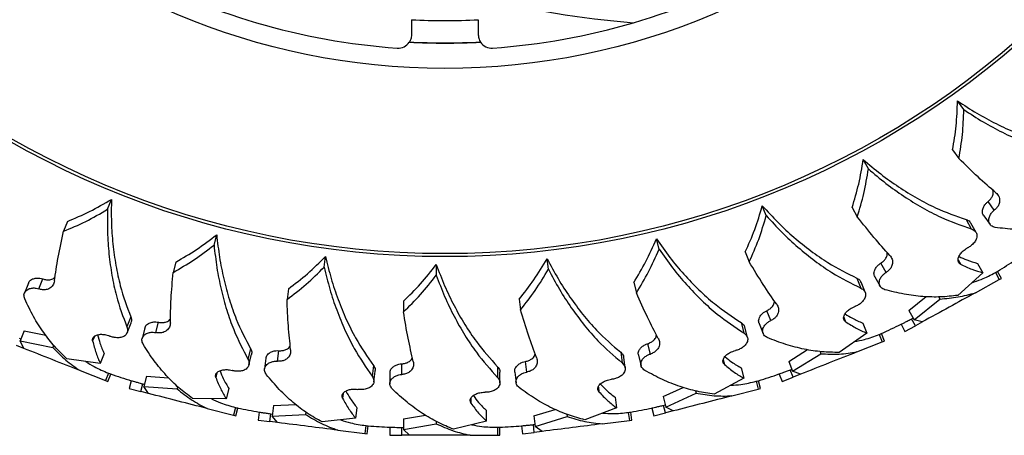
# Model space of a CAD drawing. Header units: inches. Extents: x 41.7 to 125.9, y 54.1 to 147.1.
# Tile 25 of 59: x 90.1 to 93.7, y 54.1 to 55.7. Entities that reach past the tile are written whole.
import ezdxf

# ---------------------------------------------------------------- set-up
doc = ezdxf.new("R2010")
doc.units = ezdxf.units.IN
doc.header["$LTSCALE"] = 20
doc.header["$MEASUREMENT"] = 0

msp = doc.modelspace()

# ---------------------------------------------------------------- linework, layer by layer
for p, q in [((93.5967, 55.3589), (93.5732, 55.3913)), ((93.5545, 55.2079), (93.5781, 55.1755)), ((93.2393, 55.1369), (93.22, 55.172)), ((90.3905, 54.9854), (90.4052, 55.0226)), ((93.7109, 54.982), (93.6874, 55.0144)), ((92.8569, 54.9615), (92.8422, 54.9987)), ((93.1786, 54.9924), (93.1978, 54.9573)), ((90.2404, 54.9401), (90.2257, 54.9029)), ((93.6054, 54.9472), (93.6247, 54.9121)), ((93.6425, 54.8986), (93.6232, 54.9338)), ((93.6716, 54.9604), (93.6952, 54.928)), ((90.7893, 54.8515), (90.7993, 54.8902)), ((92.4556, 54.8354), (92.4456, 54.8741)), ((92.7785, 54.8257), (92.7933, 54.7885)), ((90.6461, 54.7878), (90.6362, 54.749)), ((91.2018, 54.7687), (91.2068, 54.8084)), ((92.0416, 54.7605), (92.0365, 54.8002)), ((93.3054, 54.7487), (93.2861, 54.7838)), ((93.5754, 54.7953), (93.584, 54.7796)), ((93.6482, 54.7828), (93.6675, 54.7477)), ((91.6214, 54.7782), (91.6214, 54.7382)), ((93.6675, 54.7477), (93.5741, 54.6627)), ((93.7148, 54.7483), (93.7294, 54.7217)), ((93.7373, 54.7261), (93.7227, 54.7527)), ((90.0942, 54.7086), (90.0794, 54.6714)), ((90.1335, 54.687), (90.1482, 54.7242)), ((92.3608, 54.7105), (92.3707, 54.6717)), ((93.1964, 54.7274), (93.2111, 54.6901)), ((93.227, 54.6746), (93.2123, 54.7118)), ((93.2637, 54.7322), (93.283, 54.6971)), ((93.64, 54.6726), (93.7294, 54.7217)), ((93.7294, 54.7217), (93.7373, 54.7261)), ((91.0677, 54.6875), (91.0627, 54.6477)), ((91.4986, 54.6408), (91.4986, 54.6008)), ((91.9319, 54.6485), (91.9369, 54.6088)), ((93.3911, 54.6057), (93.4559, 54.6581)), ((93.4104, 54.5707), (93.5075, 54.6491)), ((93.5031, 54.6571), (93.5075, 54.6491)), ((92.8738, 54.568), (92.8591, 54.6053)), ((93.3911, 54.6057), (93.4104, 54.5707)), ((90.4777, 54.5823), (90.4629, 54.5451)), ((90.5717, 54.5232), (90.5817, 54.562)), ((92.763, 54.5606), (92.773, 54.5218)), ((93.1475, 54.5805), (93.1541, 54.5638)), ((93.4011, 54.5746), (93.4067, 54.5775)), ((93.4152, 54.549), (93.4011, 54.5746)), ((93.4409, 54.5631), (93.4104, 54.5707)), ((93.4416, 54.5634), (93.4152, 54.549)), ((90.078, 54.5298), (90.0632, 54.4926)), ((90.078, 54.5298), (90.1596, 54.5133)), ((90.4638, 54.5229), (90.4786, 54.5601)), ((90.53, 54.5398), (90.5201, 54.501)), ((92.7868, 54.5043), (92.7768, 54.5431)), ((92.8304, 54.5569), (92.8451, 54.5197)), ((93.2182, 54.5589), (93.233, 54.5217)), ((93.3616, 54.5542), (93.3762, 54.5275)), ((93.3762, 54.5275), (93.4152, 54.549)), ((90.0603, 54.5023), (90.0661, 54.4998)), ((90.0768, 54.4642), (90.0632, 54.4926)), ((90.0632, 54.4926), (90.1856, 54.4678)), ((90.3415, 54.5087), (90.3349, 54.492)), ((93.233, 54.5217), (93.1296, 54.449)), ((93.1963, 54.4506), (93.2911, 54.4881)), ((93.2799, 54.5163), (93.2911, 54.4881)), ((93.2995, 54.4914), (93.2883, 54.5197)), ((93.2911, 54.4881), (93.2995, 54.4914)), ((90.0775, 54.464), (90.0496, 54.4751)), ((90.1889, 54.4762), (90.1856, 54.4678)), ((90.9263, 54.4626), (90.9164, 54.4238)), ((91.0271, 54.4157), (91.0321, 54.4554)), ((92.423, 54.4429), (92.4131, 54.4817)), ((92.941, 54.4155), (93.0118, 54.4593)), ((93.0585, 54.4524), (93.0618, 54.4439)), ((90.3635, 54.4073), (90.2384, 54.4252)), ((90.3783, 54.4446), (90.3635, 54.4073)), ((90.9201, 54.4018), (90.93, 54.4406)), ((90.9836, 54.4269), (90.9786, 54.3872)), ((91.9601, 54.3752), (91.9551, 54.4149)), ((92.3121, 54.4494), (92.3171, 54.4096)), ((92.3287, 54.3906), (92.3236, 54.4303)), ((92.3785, 54.4373), (92.3885, 54.3985)), ((92.6961, 54.4209), (92.7006, 54.4035)), ((92.941, 54.4155), (92.9557, 54.3782)), ((92.9557, 54.3782), (93.0618, 54.4439)), ((90.2881, 54.3806), (90.3829, 54.3431)), ((91.3865, 54.4), (91.3815, 54.3602)), ((91.3879, 54.3389), (91.3929, 54.3787)), ((91.4923, 54.3661), (91.4923, 54.4062)), ((91.8509, 54.3955), (91.8509, 54.3555)), ((92.7636, 54.3907), (92.7735, 54.3519)), ((92.9469, 54.3834), (92.9528, 54.3855)), ((92.9577, 54.3561), (92.9469, 54.3834)), ((92.985, 54.3669), (92.9557, 54.3782)), ((90.3941, 54.3713), (90.3829, 54.3431)), ((90.3829, 54.3431), (90.3913, 54.3397)), ((90.3913, 54.3397), (90.4025, 54.368)), ((90.4795, 54.343), (90.472, 54.3135)), ((90.5364, 54.3603), (90.5264, 54.3216)), ((90.5364, 54.3603), (90.6194, 54.3542)), ((90.8005, 54.3724), (90.796, 54.355)), ((91.4478, 54.3718), (91.4478, 54.3317)), ((91.8599, 54.3352), (91.8599, 54.3752)), ((91.9152, 54.3753), (91.9202, 54.3355)), ((92.7735, 54.3519), (92.6618, 54.2928)), ((92.8194, 54.3407), (92.827, 54.3113)), ((92.8358, 54.3135), (92.8282, 54.343)), ((92.9052, 54.368), (92.9164, 54.3397)), ((92.9164, 54.3397), (92.9577, 54.3561)), ((92.9857, 54.3672), (92.9577, 54.3561)), ((90.472, 54.3135), (90.515, 54.3025)), ((90.515, 54.3025), (90.5223, 54.3309)), ((90.5442, 54.295), (90.515, 54.3025)), ((90.5223, 54.3309), (90.5284, 54.3291)), ((90.5435, 54.2952), (90.5264, 54.3216)), ((90.5264, 54.3216), (90.6509, 54.3123)), ((90.6532, 54.3211), (90.6509, 54.3123)), ((90.845, 54.3134), (90.835, 54.2746)), ((92.2283, 54.3192), (92.2305, 54.3014)), ((92.4705, 54.2831), (92.5463, 54.3177)), ((92.5917, 54.305), (92.594, 54.2962)), ((92.7282, 54.2859), (92.827, 54.3113)), ((92.827, 54.3113), (92.8358, 54.3135)), ((90.835, 54.2746), (90.7087, 54.2766)), ((91.2729, 54.2948), (91.2707, 54.277)), ((91.7514, 54.2769), (91.7514, 54.259)), ((92.2914, 54.2807), (92.2964, 54.241)), ((92.4705, 54.2831), (92.4805, 54.2443)), ((92.4805, 54.2443), (92.594, 54.2962)), ((90.7635, 54.2387), (90.8623, 54.2133)), ((90.8699, 54.2427), (90.8623, 54.2133)), ((90.8711, 54.2111), (90.8787, 54.2405)), ((91.0124, 54.2497), (91.0074, 54.21)), ((91.0124, 54.2497), (91.0956, 54.254)), ((91.3245, 54.2418), (91.3195, 54.2021)), ((91.8092, 54.1908), (91.8092, 54.2309)), ((91.9872, 54.2108), (92.0667, 54.2356)), ((92.2964, 54.241), (92.1782, 54.1964)), ((92.429, 54.2405), (92.4366, 54.2111)), ((92.4724, 54.2505), (92.4785, 54.2519)), ((92.4797, 54.2221), (92.4724, 54.2505)), ((92.5088, 54.2296), (92.4797, 54.2221)), ((92.5081, 54.2294), (92.4805, 54.2443)), ((90.8623, 54.2133), (90.8711, 54.2111)), ((90.9582, 54.2253), (90.9544, 54.1952)), ((90.9544, 54.1952), (90.9985, 54.1896)), ((90.9985, 54.1896), (91.0022, 54.2187)), ((91.0022, 54.2187), (91.0084, 54.2177)), ((91.0074, 54.21), (91.1321, 54.2164)), ((91.0276, 54.1859), (91.0074, 54.21)), ((91.1332, 54.2254), (91.1321, 54.2164)), ((91.3195, 54.2021), (91.1939, 54.1882)), ((91.4986, 54.1996), (91.5806, 54.2142)), ((91.4986, 54.1996), (91.4986, 54.1595)), ((91.9872, 54.2108), (91.9922, 54.171)), ((91.9922, 54.171), (92.1113, 54.2083)), ((92.1102, 54.2173), (92.1113, 54.2083)), ((92.2432, 54.1813), (92.3444, 54.194)), ((92.3406, 54.2242), (92.3444, 54.194)), ((92.3444, 54.194), (92.3533, 54.1952)), ((92.3533, 54.1952), (92.3495, 54.2253)), ((92.4366, 54.2111), (92.4797, 54.2221)), ((91.0283, 54.1858), (90.9985, 54.1896)), ((91.253, 54.1574), (91.3542, 54.1447)), ((91.358, 54.1748), (91.3542, 54.1447)), ((91.3632, 54.1435), (91.367, 54.1737)), ((91.4478, 54.1686), (91.4478, 54.1382)), ((91.4923, 54.1675), (91.4986, 54.1673)), ((91.4923, 54.1382), (91.4923, 54.1675)), ((91.4986, 54.1595), (91.6214, 54.1815)), ((91.5217, 54.1382), (91.4986, 54.1595)), ((91.6214, 54.1906), (91.6214, 54.1815)), ((91.8092, 54.1908), (91.6863, 54.1613)), ((91.8509, 54.1686), (91.8509, 54.1382)), ((91.8599, 54.1382), (91.8599, 54.1686)), ((91.9407, 54.1737), (91.9445, 54.1435)), ((91.985, 54.1782), (91.9912, 54.1788)), ((91.9886, 54.1491), (91.985, 54.1782)), ((92.0178, 54.1528), (91.9922, 54.171)), ((91.3542, 54.1447), (91.3632, 54.1435)), ((91.4478, 54.1382), (91.4923, 54.1382)), ((91.5224, 54.1382), (91.4923, 54.1382)), ((91.7488, 54.1382), (91.8509, 54.1382)), ((91.8509, 54.1382), (91.8599, 54.1382)), ((91.9445, 54.1435), (91.9886, 54.1491)), ((92.0185, 54.1529), (91.9886, 54.1491))]:
    msp.add_line(p, q)
for radius in [3.2804, 3.2691, 2.575]:
    msp.add_circle((91.6539, 58.0882), radius)
for centre, radius, start, end in [((91.6539, 58.0882), 2.505, 241.3604, 265.9123), ((91.6539, 58.0882), 2.505, 274.0877, 298.6396), ((92.6668, 59.4222), 3.75, 256.3026, 265.3052), ((91.6539, 58.0882), 2.3955, 267.0088, 272.9912), ((91.4789, 55.6394), 0.05, 265.9123, 326.4163), ((91.6539, 58.0882), 2.48, 266.9178, 273.0822), ((91.6539, 58.0882), 2.4792, 266.929, 273.071), ((91.8289, 55.6394), 0.05, 213.5837, 274.0877), ((91.6539, 58.0882), 3.925, 301.8068, 302.9935), ((91.6539, 58.0882), 3.925, 294.6063, 295.7934), ((91.6539, 58.0882), 3.925, 251.4063, 252.5934), ((91.6539, 58.0882), 3.925, 287.4068, 288.5935), ((91.6539, 58.0882), 3.925, 258.6068, 259.7935), ((91.6539, 58.0882), 3.925, 280.2063, 281.3934), ((91.6539, 58.0882), 3.925, 265.8063, 266.9934), ((91.6539, 58.0882), 3.925, 273.0068, 274.1935)]:
    msp.add_arc(centre, radius, start, end)
for points, knots in [([(91.5289, 55.696), (91.5289, 55.6864), (91.5289, 55.6673), (91.5289, 55.6489), (91.5289, 55.6406), (91.5289, 55.6394)], [0, 0, 0, 0, 0.464486, 0.928983, 1, 1, 1, 1]), ([(91.7789, 55.696), (91.7789, 55.6864), (91.7789, 55.6673), (91.7789, 55.6489), (91.7789, 55.6406), (91.7789, 55.6394)], [0, 0, 0, 0, 0.464486, 0.928983, 1, 1, 1, 1]), ([(91.5289, 55.6394), (91.5282, 55.6336), (91.5268, 55.6223), (91.5226, 55.6151), (91.5213, 55.6131), (91.521, 55.6126)], [0, 0, 0, 0, 0.445397, 0.869355, 1, 1, 1, 1]), ([(91.7789, 55.6394), (91.7795, 55.6336), (91.7809, 55.6223), (91.7851, 55.6151), (91.7864, 55.6131), (91.7867, 55.6126)], [0, 0, 0, 0, 0.445397, 0.869355, 1, 1, 1, 1]), ([(91.521, 55.6126), (91.5209, 55.6124), (91.5208, 55.6122), (91.5206, 55.6119), (91.5205, 55.6118)], [0, 0, 0, 0, 0.560409, 1, 1, 1, 1]), ([(91.7867, 55.6126), (91.7868, 55.6124), (91.7869, 55.6122), (91.7871, 55.6119), (91.7872, 55.6118)], [0, 0, 0, 0, 0.560409, 1, 1, 1, 1]), ([(93.5545, 55.2079), (93.5597, 55.2377), (93.57, 55.2976), (93.5721, 55.36), (93.5732, 55.3913)], [0, 0, 0, 0, 0.497984, 1, 1, 1, 1]), ([(93.5732, 55.3913), (93.5972, 55.3756), (93.6452, 55.3443), (93.7182, 55.3049), (93.7915, 55.2716), (93.8814, 55.2382), (93.9443, 55.2249), (93.9837, 55.2166)], [0, 0, 0, 0, 0.172519, 0.345052, 0.52292, 0.7008, 1, 1, 1, 1]), ([(93.5781, 55.1755), (93.5832, 55.2054), (93.5935, 55.2652), (93.5956, 55.3276), (93.5967, 55.3589)], [0, 0, 0, 0, 0.497989, 1, 1, 1, 1]), ([(93.5967, 55.3589), (93.6207, 55.3433), (93.6687, 55.3119), (93.7418, 55.2725), (93.8151, 55.2392), (93.905, 55.2058), (93.9679, 55.1925), (94.0073, 55.1842)], [0, 0, 0, 0, 0.172608, 0.345229, 0.52319, 0.701164, 1, 1, 1, 1]), ([(93.1786, 54.9924), (93.1874, 55.0214), (93.2051, 55.0795), (93.2151, 55.1411), (93.22, 55.172)], [0, 0, 0, 0, 0.497984, 1, 1, 1, 1]), ([(93.22, 55.172), (93.2419, 55.1535), (93.2856, 55.1164), (93.3531, 55.0681), (93.4216, 55.0259), (93.5066, 54.9815), (93.5673, 54.9604), (93.6054, 54.9472)], [0, 0, 0, 0, 0.172519, 0.345052, 0.52292, 0.7008, 1, 1, 1, 1]), ([(93.7171, 55.0472), (93.695, 55.0663), (93.6504, 55.1047), (93.6023, 55.1518), (93.5781, 55.1755)], [0, 0, 0, 0, 0.497022, 1, 1, 1, 1]), ([(93.1978, 54.9573), (93.2067, 54.9863), (93.2244, 55.0444), (93.2343, 55.106), (93.2393, 55.1369)], [0, 0, 0, 0, 0.497989, 1, 1, 1, 1]), ([(93.2393, 55.1369), (93.2612, 55.1184), (93.3049, 55.0813), (93.3725, 55.033), (93.441, 54.9908), (93.526, 54.9464), (93.5867, 54.9253), (93.6247, 54.9121)], [0, 0, 0, 0, 0.172608, 0.345229, 0.52319, 0.701164, 1, 1, 1, 1]), ([(93.6874, 55.0144), (93.6909, 55.0176), (93.698, 55.024), (93.7049, 55.0364), (93.7082, 55.048), (93.7064, 55.0547), (93.7057, 55.0572)], [0, 0, 0, 0, 0.241593, 0.48226, 0.803401, 1, 1, 1, 1]), ([(93.7171, 55.0472), (93.721, 55.0431), (93.7286, 55.0349), (93.7318, 55.0194), (93.7288, 55.0046), (93.7217, 54.9919), (93.7144, 54.9852), (93.7109, 54.982)], [0, 0, 0, 0, 0.2554143, 0.5055582, 0.6982363, 0.8547585, 1, 1, 1, 1]), ([(90.2404, 54.9401), (90.2683, 54.9517), (90.3244, 54.9751), (90.3782, 55.0067), (90.4052, 55.0226)], [0, 0, 0, 0, 0.497984, 1, 1, 1, 1]), ([(90.4052, 55.0226), (90.4048, 54.9939), (90.4041, 54.9366), (90.41, 54.8538), (90.4211, 54.7741), (90.4411, 54.6804), (90.4636, 54.6201), (90.4777, 54.5823)], [0, 0, 0, 0, 0.1725191, 0.3450517, 0.5229196, 0.7008, 1, 1, 1, 1]), ([(93.6723, 54.961), (93.6709, 54.9627), (93.6664, 54.9681), (93.666, 54.9806), (93.6706, 54.9949), (93.6782, 55.0063), (93.6847, 55.012), (93.6874, 55.0144)], [0, 0, 0, 0, 0.147547, 0.452074, 0.677521, 0.864129, 1, 1, 1, 1]), ([(90.2257, 54.9029), (90.2536, 54.9145), (90.3096, 54.9379), (90.3635, 54.9695), (90.3905, 54.9854)], [0, 0, 0, 0, 0.497989, 1, 1, 1, 1]), ([(90.3905, 54.9854), (90.3901, 54.9567), (90.3894, 54.8994), (90.3953, 54.8166), (90.4064, 54.7368), (90.4264, 54.6431), (90.4489, 54.5828), (90.4629, 54.5451)], [0, 0, 0, 0, 0.172608, 0.345229, 0.52319, 0.701164, 1, 1, 1, 1]), ([(92.7785, 54.8257), (92.7909, 54.8533), (92.8158, 54.9088), (92.8334, 54.9686), (92.8422, 54.9987)], [0, 0, 0, 0, 0.4979837, 1, 1, 1, 1]), ([(92.8422, 54.9987), (92.8615, 54.9776), (92.9002, 54.9353), (92.9612, 54.879), (93.0239, 54.8285), (93.1026, 54.7738), (93.1602, 54.7453), (93.1964, 54.7274)], [0, 0, 0, 0, 0.172519, 0.345052, 0.52292, 0.7008, 1, 1, 1, 1]), ([(93.7141, 54.9173), (93.7088, 54.9189), (93.6986, 54.922), (93.6908, 54.9339), (93.6894, 54.9481), (93.6942, 54.9625), (93.7017, 54.9739), (93.7082, 54.9796), (93.7109, 54.982)], [0, 0, 0, 0, 0.216418, 0.409836, 0.620623, 0.776753, 0.905961, 1, 1, 1, 1]), ([(92.7933, 54.7885), (92.8056, 54.8161), (92.8305, 54.8716), (92.8481, 54.9314), (92.8569, 54.9615)], [0, 0, 0, 0, 0.4979888, 1, 1, 1, 1]), ([(92.8569, 54.9615), (92.8763, 54.9404), (92.915, 54.8981), (92.976, 54.8417), (93.0387, 54.7912), (93.1174, 54.7366), (93.175, 54.708), (93.2111, 54.6901)], [0, 0, 0, 0, 0.172608, 0.345229, 0.52319, 0.701164, 1, 1, 1, 1]), ([(93.3197, 54.8126), (93.3001, 54.8343), (93.2608, 54.8779), (93.2189, 54.9308), (93.1978, 54.9573)], [0, 0, 0, 0, 0.497022, 1, 1, 1, 1]), ([(93.6054, 54.9472), (93.6109, 54.945), (93.6187, 54.9418), (93.6215, 54.9353), (93.6224, 54.9333)], [0, 0, 0, 0, 0.697157, 1, 1, 1, 1]), ([(93.9882, 54.9304), (93.9675, 54.9253), (93.9261, 54.9152), (93.859, 54.9086), (93.7886, 54.9082), (93.7389, 54.9143), (93.7141, 54.9173)], [0, 0, 0, 0, 0.247132, 0.494259, 0.747133, 1, 1, 1, 1]), ([(90.1918, 54.7167), (90.196, 54.7456), (90.2046, 54.8038), (90.2186, 54.8697), (90.2257, 54.9029)], [0, 0, 0, 0, 0.497022, 1, 1, 1, 1]), ([(93.6247, 54.9121), (93.6299, 54.9097), (93.6398, 54.9051), (93.6462, 54.8921), (93.6456, 54.8778), (93.6384, 54.8631), (93.6274, 54.8511), (93.6171, 54.8439), (93.6118, 54.8411), (93.6108, 54.8405)], [0, 0, 0, 0, 0.196786, 0.376459, 0.569644, 0.714718, 0.860644, 0.971625, 1, 1, 1, 1]), ([(90.6461, 54.7878), (90.6723, 54.8028), (90.725, 54.833), (90.7745, 54.8711), (90.7993, 54.8902)], [0, 0, 0, 0, 0.497984, 1, 1, 1, 1]), ([(90.7993, 54.8902), (90.8025, 54.8618), (90.809, 54.8048), (90.8252, 54.7235), (90.8462, 54.6458), (90.8778, 54.5552), (90.9076, 54.4983), (90.9263, 54.4626)], [0, 0, 0, 0, 0.172519, 0.345052, 0.52292, 0.7008, 1, 1, 1, 1]), ([(92.3608, 54.7105), (92.3765, 54.7363), (92.4081, 54.7882), (92.4331, 54.8454), (92.4456, 54.8741)], [0, 0, 0, 0, 0.497984, 1, 1, 1, 1]), ([(92.4456, 54.8741), (92.4622, 54.8507), (92.4952, 54.8039), (92.5487, 54.7404), (92.6045, 54.6825), (92.6758, 54.6184), (92.7294, 54.5828), (92.763, 54.5606)], [0, 0, 0, 0, 0.172519, 0.345052, 0.52292, 0.7008, 1, 1, 1, 1]), ([(90.6362, 54.749), (90.6624, 54.764), (90.7151, 54.7943), (90.7645, 54.8324), (90.7893, 54.8515)], [0, 0, 0, 0, 0.497989, 1, 1, 1, 1]), ([(90.7893, 54.8515), (90.7926, 54.823), (90.799, 54.766), (90.8153, 54.6846), (90.8363, 54.6069), (90.8679, 54.5164), (90.8977, 54.4595), (90.9164, 54.4238)], [0, 0, 0, 0, 0.172608, 0.345229, 0.52319, 0.701164, 1, 1, 1, 1]), ([(92.3707, 54.6717), (92.3865, 54.6976), (92.4181, 54.7494), (92.443, 54.8067), (92.4556, 54.8354)], [0, 0, 0, 0, 0.497989, 1, 1, 1, 1]), ([(92.4556, 54.8354), (92.4721, 54.812), (92.5052, 54.7652), (92.5587, 54.7016), (92.6146, 54.6436), (92.6858, 54.5795), (92.7394, 54.544), (92.773, 54.5218)], [0, 0, 0, 0, 0.172608, 0.345229, 0.52319, 0.701164, 1, 1, 1, 1]), ([(93.2861, 54.7838), (93.29, 54.7865), (93.2978, 54.792), (93.3062, 54.8034), (93.3109, 54.8145), (93.31, 54.8214), (93.3096, 54.824)], [0, 0, 0, 0, 0.241593, 0.48226, 0.803401, 1, 1, 1, 1]), ([(93.584, 54.7796), (93.5811, 54.7818), (93.5753, 54.7862), (93.574, 54.798), (93.5785, 54.8111), (93.5881, 54.8242), (93.5994, 54.8342), (93.6076, 54.8388), (93.6108, 54.8405)], [0, 0, 0, 0, 0.194076, 0.387869, 0.587776, 0.74493, 0.902844, 1, 1, 1, 1]), ([(91.0677, 54.6875), (91.0919, 54.7057), (91.1403, 54.7423), (91.1846, 54.7863), (91.2068, 54.8084)], [0, 0, 0, 0, 0.497984, 1, 1, 1, 1]), ([(91.2068, 54.8084), (91.2136, 54.7805), (91.2271, 54.7248), (91.2534, 54.6461), (91.284, 54.5717), (91.3267, 54.4858), (91.3634, 54.4331), (91.3865, 54.4)], [0, 0, 0, 0, 0.1725191, 0.3450517, 0.5229196, 0.7008, 1, 1, 1, 1]), ([(91.9319, 54.6485), (91.9507, 54.6722), (91.9886, 54.7197), (92.0205, 54.7733), (92.0365, 54.8002)], [0, 0, 0, 0, 0.497984, 1, 1, 1, 1]), ([(92.0365, 54.8002), (92.05, 54.7749), (92.077, 54.7244), (92.122, 54.6547), (92.1702, 54.5902), (92.2328, 54.5176), (92.2816, 54.4757), (92.3121, 54.4494)], [0, 0, 0, 0, 0.172519, 0.345052, 0.52292, 0.7008, 1, 1, 1, 1]), ([(92.896, 54.6296), (92.8793, 54.6536), (92.8457, 54.7019), (92.8108, 54.7595), (92.7933, 54.7885)], [0, 0, 0, 0, 0.497022, 1, 1, 1, 1]), ([(93.2645, 54.7326), (93.2632, 54.7346), (93.2594, 54.7405), (93.2606, 54.7529), (93.267, 54.7665), (93.2759, 54.7768), (93.2831, 54.7817), (93.2861, 54.7838)], [0, 0, 0, 0, 0.147547, 0.452074, 0.677521, 0.864129, 1, 1, 1, 1]), ([(93.3197, 54.8126), (93.323, 54.808), (93.3296, 54.7989), (93.3308, 54.7831), (93.3259, 54.7688), (93.3173, 54.7571), (93.3093, 54.7514), (93.3054, 54.7487)], [0, 0, 0, 0, 0.2554143, 0.5055582, 0.6982363, 0.8547585, 1, 1, 1, 1]), ([(93.5787, 54.8085), (93.5884, 54.804), (93.6126, 54.7927), (93.6349, 54.7865), (93.6482, 54.7828)], [0, 0, 0, 0, 0.4017081, 1, 1, 1, 1]), ([(90.6259, 54.56), (90.6265, 54.5892), (90.6277, 54.648), (90.6333, 54.7152), (90.6362, 54.749)], [0, 0, 0, 0, 0.4970216, 1, 1, 1, 1]), ([(91.0627, 54.6477), (91.0868, 54.666), (91.1353, 54.7026), (91.1796, 54.7466), (91.2018, 54.7687)], [0, 0, 0, 0, 0.497989, 1, 1, 1, 1]), ([(91.2018, 54.7687), (91.2086, 54.7408), (91.2221, 54.6851), (91.2484, 54.6063), (91.2791, 54.5319), (91.3217, 54.446), (91.3585, 54.3933), (91.3815, 54.3602)], [0, 0, 0, 0, 0.1726078, 0.3452292, 0.5231902, 0.7011638, 1, 1, 1, 1]), ([(91.4986, 54.6408), (91.5202, 54.6619), (91.5638, 54.7043), (91.6022, 54.7535), (91.6214, 54.7782)], [0, 0, 0, 0, 0.497984, 1, 1, 1, 1]), ([(91.6214, 54.7782), (91.6316, 54.7514), (91.652, 54.6979), (91.688, 54.6231), (91.7277, 54.5531), (91.7808, 54.4732), (91.8238, 54.4255), (91.8509, 54.3955)], [0, 0, 0, 0, 0.172519, 0.345052, 0.52292, 0.7008, 1, 1, 1, 1]), ([(91.9369, 54.6088), (91.9557, 54.6325), (91.9936, 54.68), (92.0255, 54.7336), (92.0416, 54.7605)], [0, 0, 0, 0, 0.497989, 1, 1, 1, 1]), ([(92.0416, 54.7605), (92.055, 54.7352), (92.082, 54.6846), (92.1271, 54.6149), (92.1753, 54.5504), (92.2379, 54.4779), (92.2866, 54.4359), (92.3171, 54.4096)], [0, 0, 0, 0, 0.172608, 0.345229, 0.52319, 0.701164, 1, 1, 1, 1]), ([(93.3005, 54.6841), (93.2953, 54.6864), (93.2856, 54.6907), (93.2794, 54.7035), (93.2798, 54.7177), (93.2863, 54.7314), (93.2952, 54.7418), (93.3024, 54.7466), (93.3054, 54.7487)], [0, 0, 0, 0, 0.216418, 0.409836, 0.620623, 0.776753, 0.905961, 1, 1, 1, 1]), ([(93.584, 54.7796), (93.5985, 54.7728), (93.6275, 54.7591), (93.6541, 54.7515), (93.6675, 54.7477)], [0, 0, 0, 0, 0.498554, 1, 1, 1, 1]), ([(93.6264, 54.7103), (93.6384, 54.7141), (93.6693, 54.724), (93.6975, 54.7391), (93.7148, 54.7483)], [0, 0, 0, 0, 0.389761, 1, 1, 1, 1]), ([(93.7148, 54.7483), (93.7173, 54.7497), (93.7222, 54.7524), (93.7224, 54.7526), (93.7225, 54.7526)], [0, 0, 0, 0, 0.511537, 1, 1, 1, 1]), ([(90.095, 54.7083), (90.0957, 54.7105), (90.0979, 54.7172), (90.1082, 54.7242), (90.1227, 54.7279), (90.1364, 54.7276), (90.1447, 54.7252), (90.1482, 54.7242)], [0, 0, 0, 0, 0.147547, 0.452074, 0.677521, 0.864129, 1, 1, 1, 1]), ([(90.1918, 54.7167), (90.1904, 54.7112), (90.1876, 54.7004), (90.1762, 54.6894), (90.1621, 54.684), (90.1476, 54.6831), (90.138, 54.6857), (90.1335, 54.687)], [0, 0, 0, 0, 0.255414, 0.505558, 0.698236, 0.854758, 1, 1, 1, 1]), ([(90.1482, 54.7242), (90.1528, 54.7229), (90.162, 54.7204), (90.1761, 54.7212), (90.1877, 54.7247), (90.1924, 54.7298), (90.1942, 54.7317)], [0, 0, 0, 0, 0.241593, 0.48226, 0.803401, 1, 1, 1, 1]), ([(91.4986, 54.6008), (91.5202, 54.6219), (91.5637, 54.6643), (91.6022, 54.7135), (91.6214, 54.7382)], [0, 0, 0, 0, 0.497989, 1, 1, 1, 1]), ([(91.6214, 54.7382), (91.6316, 54.7114), (91.6521, 54.6578), (91.688, 54.583), (91.7278, 54.5129), (91.7808, 54.4331), (91.8239, 54.3854), (91.8509, 54.3555)], [0, 0, 0, 0, 0.172608, 0.345229, 0.52319, 0.701164, 1, 1, 1, 1]), ([(93.1964, 54.7274), (93.2015, 54.7245), (93.2089, 54.7203), (93.2108, 54.7135), (93.2114, 54.7115)], [0, 0, 0, 0, 0.697157, 1, 1, 1, 1]), ([(90.0805, 54.6496), (90.079, 54.655), (90.0762, 54.6652), (90.0821, 54.6782), (90.0932, 54.687), (90.108, 54.6907), (90.1216, 54.6904), (90.1299, 54.688), (90.1335, 54.687)], [0, 0, 0, 0, 0.2164176, 0.4098359, 0.6206234, 0.7767534, 0.9059613, 1, 1, 1, 1]), ([(92.4527, 54.5012), (92.4392, 54.5271), (92.4119, 54.5792), (92.3845, 54.6408), (92.3707, 54.6717)], [0, 0, 0, 0, 0.4970216, 1, 1, 1, 1]), ([(93.2111, 54.6901), (93.2159, 54.6871), (93.2252, 54.6813), (93.2299, 54.6676), (93.2275, 54.6535), (93.2185, 54.6398), (93.2061, 54.6292), (93.195, 54.6234), (93.1894, 54.6213), (93.1883, 54.6209)], [0, 0, 0, 0, 0.196786, 0.376459, 0.569644, 0.714718, 0.860644, 0.971625, 1, 1, 1, 1]), ([(93.5741, 54.6627), (93.5529, 54.6602), (93.5105, 54.6554), (93.4431, 54.6573), (93.3732, 54.6658), (93.3247, 54.678), (93.3005, 54.6841)], [0, 0, 0, 0, 0.247132, 0.494259, 0.747133, 1, 1, 1, 1]), ([(93.64, 54.6726), (93.6073, 54.6545), (93.5406, 54.6179), (93.4745, 54.5816), (93.4409, 54.5631)], [0, 0, 0, 0, 0.491758, 1, 1, 1, 1]), ([(93.5075, 54.6491), (93.5303, 54.651), (93.5762, 54.6548), (93.6187, 54.6666), (93.64, 54.6726)], [0, 0, 0, 0, 0.4984737, 1, 1, 1, 1]), ([(90.2384, 54.4252), (90.223, 54.4399), (90.1923, 54.4695), (90.1508, 54.5227), (90.1128, 54.5819), (90.0913, 54.627), (90.0805, 54.6496)], [0, 0, 0, 0, 0.247132, 0.494259, 0.747133, 1, 1, 1, 1]), ([(91.0762, 54.459), (91.0731, 54.4881), (91.0669, 54.5465), (91.0641, 54.6139), (91.0627, 54.6477)], [0, 0, 0, 0, 0.4970216, 1, 1, 1, 1]), ([(92.8591, 54.6053), (92.8633, 54.6075), (92.8717, 54.612), (92.8815, 54.6222), (92.8876, 54.6327), (92.8875, 54.6396), (92.8875, 54.6422)], [0, 0, 0, 0, 0.241593, 0.48226, 0.803401, 1, 1, 1, 1]), ([(91.5356, 54.4152), (91.5289, 54.4437), (91.5154, 54.5009), (91.5042, 54.5674), (91.4986, 54.6008)], [0, 0, 0, 0, 0.497022, 1, 1, 1, 1]), ([(91.9969, 54.4294), (91.9867, 54.4567), (91.9661, 54.5118), (91.9467, 54.5764), (91.9369, 54.6088)], [0, 0, 0, 0, 0.497022, 1, 1, 1, 1]), ([(92.8312, 54.5572), (92.8302, 54.5593), (92.8272, 54.5657), (92.8299, 54.5778), (92.8379, 54.5905), (92.8481, 54.5997), (92.8558, 54.6036), (92.8591, 54.6053)], [0, 0, 0, 0, 0.147547, 0.452074, 0.677521, 0.864129, 1, 1, 1, 1]), ([(92.896, 54.6296), (92.8987, 54.6247), (92.9041, 54.6149), (92.9033, 54.599), (92.8967, 54.5854), (92.8867, 54.5749), (92.878, 54.5703), (92.8738, 54.568)], [0, 0, 0, 0, 0.255414, 0.505558, 0.698236, 0.854758, 1, 1, 1, 1]), ([(93.1541, 54.5638), (93.1515, 54.5663), (93.1463, 54.5714), (93.1465, 54.5832), (93.1526, 54.5958), (93.1638, 54.6075), (93.1762, 54.616), (93.185, 54.6195), (93.1883, 54.6209)], [0, 0, 0, 0, 0.1940764, 0.3878687, 0.5877756, 0.7449302, 0.9028435, 1, 1, 1, 1]), ([(90.4777, 54.5823), (90.4794, 54.5767), (90.482, 54.5686), (90.4787, 54.5623), (90.4777, 54.5604)], [0, 0, 0, 0, 0.697157, 1, 1, 1, 1]), ([(90.5309, 54.5396), (90.5313, 54.5418), (90.5326, 54.5487), (90.542, 54.557), (90.5559, 54.5625), (90.5695, 54.5639), (90.5781, 54.5626), (90.5817, 54.562)], [0, 0, 0, 0, 0.147547, 0.452074, 0.677521, 0.864129, 1, 1, 1, 1]), ([(90.5817, 54.562), (90.5864, 54.5613), (90.5959, 54.56), (90.6098, 54.5626), (90.6208, 54.5674), (90.6248, 54.5731), (90.6264, 54.5752)], [0, 0, 0, 0, 0.241593, 0.48226, 0.803401, 1, 1, 1, 1]), ([(92.763, 54.5606), (92.7677, 54.557), (92.7745, 54.552), (92.7756, 54.545), (92.7759, 54.5429)], [0, 0, 0, 0, 0.697157, 1, 1, 1, 1]), ([(92.8608, 54.5046), (92.856, 54.5075), (92.8469, 54.513), (92.8423, 54.5265), (92.8445, 54.5405), (92.8527, 54.5533), (92.8628, 54.5624), (92.8706, 54.5664), (92.8738, 54.568)], [0, 0, 0, 0, 0.216418, 0.409836, 0.620623, 0.776753, 0.905961, 1, 1, 1, 1]), ([(93.1524, 54.5932), (93.1615, 54.5874), (93.1841, 54.5732), (93.2055, 54.5643), (93.2182, 54.5589)], [0, 0, 0, 0, 0.401708, 1, 1, 1, 1]), ([(93.1541, 54.5638), (93.1676, 54.5552), (93.1947, 54.538), (93.2202, 54.5271), (93.233, 54.5217)], [0, 0, 0, 0, 0.498554, 1, 1, 1, 1]), ([(93.3617, 54.5543), (93.3617, 54.5542), (93.3611, 54.5539), (93.3647, 54.5558), (93.3724, 54.5599), (93.3844, 54.5662), (93.3947, 54.5714), (93.4004, 54.5743), (93.4011, 54.5746)], [0, 0, 0, 0, 0.010872, 0.249712, 0.488554, 0.727381, 0.966198, 1, 1, 1, 1]), ([(90.4629, 54.5451), (90.4644, 54.5396), (90.4671, 54.5291), (90.4612, 54.5158), (90.4498, 54.5072), (90.4338, 54.5033), (90.4176, 54.5041), (90.4055, 54.5074), (90.4, 54.5097), (90.3989, 54.5102)], [0, 0, 0, 0, 0.196786, 0.376459, 0.569644, 0.714718, 0.860644, 0.971625, 1, 1, 1, 1]), ([(90.5239, 54.4795), (90.5217, 54.4847), (90.5176, 54.4945), (90.5218, 54.5081), (90.5318, 54.5182), (90.546, 54.5237), (90.5595, 54.5252), (90.5681, 54.5238), (90.5717, 54.5232)], [0, 0, 0, 0, 0.216418, 0.409836, 0.620623, 0.776753, 0.905961, 1, 1, 1, 1]), ([(90.6259, 54.56), (90.6252, 54.5544), (90.6238, 54.5433), (90.6138, 54.531), (90.6005, 54.5239), (90.5862, 54.5212), (90.5764, 54.5226), (90.5717, 54.5232)], [0, 0, 0, 0, 0.255414, 0.505558, 0.698236, 0.854758, 1, 1, 1, 1]), ([(90.3349, 54.492), (90.3347, 54.4956), (90.3344, 54.5029), (90.3426, 54.5114), (90.3556, 54.5164), (90.3718, 54.5173), (90.3867, 54.5149), (90.3955, 54.5115), (90.3989, 54.5102)], [0, 0, 0, 0, 0.194076, 0.387869, 0.587776, 0.74493, 0.902844, 1, 1, 1, 1]), ([(90.3349, 54.492), (90.3389, 54.4765), (90.3468, 54.4455), (90.3579, 54.4201), (90.3635, 54.4073)], [0, 0, 0, 0, 0.498554, 1, 1, 1, 1]), ([(90.3537, 54.5146), (90.3564, 54.5042), (90.3632, 54.4783), (90.3726, 54.4572), (90.3783, 54.4446)], [0, 0, 0, 0, 0.401708, 1, 1, 1, 1]), ([(92.4131, 54.4817), (92.4175, 54.4834), (92.4264, 54.4867), (92.4374, 54.4957), (92.4448, 54.5053), (92.4455, 54.5121), (92.4458, 54.5147)], [0, 0, 0, 0, 0.241593, 0.48226, 0.803401, 1, 1, 1, 1]), ([(92.4527, 54.5012), (92.4548, 54.4959), (92.4589, 54.4855), (92.4562, 54.4699), (92.4479, 54.4573), (92.4367, 54.4481), (92.4275, 54.4446), (92.423, 54.4429)], [0, 0, 0, 0, 0.255414, 0.505558, 0.698236, 0.854758, 1, 1, 1, 1]), ([(92.773, 54.5218), (92.7774, 54.5182), (92.7858, 54.5113), (92.7888, 54.4971), (92.7846, 54.4833), (92.774, 54.4709), (92.7603, 54.462), (92.7486, 54.4575), (92.7428, 54.4562), (92.7416, 54.4559)], [0, 0, 0, 0, 0.196786, 0.376459, 0.569644, 0.714718, 0.860644, 0.971625, 1, 1, 1, 1]), ([(93.1296, 54.449), (93.1082, 54.4493), (93.0656, 54.4498), (92.999, 54.4601), (92.9307, 54.4773), (92.8841, 54.4955), (92.8608, 54.5046)], [0, 0, 0, 0, 0.2471318, 0.4942585, 0.7471331, 1, 1, 1, 1]), ([(93.1874, 54.4897), (93.1999, 54.492), (93.2317, 54.498), (93.2617, 54.5094), (93.2799, 54.5163)], [0, 0, 0, 0, 0.389761, 1, 1, 1, 1]), ([(93.2799, 54.5163), (93.2826, 54.5174), (93.2878, 54.5195), (93.288, 54.5196), (93.2882, 54.5196)], [0, 0, 0, 0, 0.511637, 1, 1, 1, 1]), ([(90.2881, 54.3806), (90.2533, 54.3944), (90.1826, 54.4224), (90.1125, 54.4501), (90.0768, 54.4642)], [0, 0, 0, 0, 0.4917577, 1, 1, 1, 1]), ([(90.1856, 54.4678), (90.2016, 54.4514), (90.2337, 54.4185), (90.2699, 54.3933), (90.2881, 54.3806)], [0, 0, 0, 0, 0.498474, 1, 1, 1, 1]), ([(90.7087, 54.2766), (90.6916, 54.2894), (90.6574, 54.3148), (90.6096, 54.3624), (90.5644, 54.4164), (90.5374, 54.4585), (90.5239, 54.4795)], [0, 0, 0, 0, 0.247132, 0.494259, 0.747133, 1, 1, 1, 1]), ([(90.9263, 54.4626), (90.9288, 54.4572), (90.9323, 54.4495), (90.9299, 54.4429), (90.9292, 54.4408)], [0, 0, 0, 0, 0.697157, 1, 1, 1, 1]), ([(90.9845, 54.4268), (90.9847, 54.4291), (90.9851, 54.4361), (90.9933, 54.4455), (91.0065, 54.4527), (91.0198, 54.4558), (91.0284, 54.4556), (91.0321, 54.4554)], [0, 0, 0, 0, 0.147547, 0.452074, 0.677521, 0.864129, 1, 1, 1, 1]), ([(91.0762, 54.459), (91.0762, 54.4534), (91.0762, 54.4422), (91.0679, 54.4287), (91.0555, 54.42), (91.0417, 54.4155), (91.0318, 54.4157), (91.0271, 54.4157)], [0, 0, 0, 0, 0.255414, 0.505558, 0.698236, 0.854758, 1, 1, 1, 1]), ([(91.0321, 54.4554), (91.0369, 54.4554), (91.0464, 54.4552), (91.0599, 54.4595), (91.0702, 54.4657), (91.0735, 54.4718), (91.0747, 54.4741)], [0, 0, 0, 0, 0.241593, 0.48226, 0.803401, 1, 1, 1, 1]), ([(92.3794, 54.4375), (92.3787, 54.4397), (92.3765, 54.4464), (92.3807, 54.4581), (92.3902, 54.4697), (92.4015, 54.4775), (92.4096, 54.4804), (92.4131, 54.4817)], [0, 0, 0, 0, 0.147547, 0.452074, 0.677521, 0.864129, 1, 1, 1, 1]), ([(92.7006, 54.4035), (92.6983, 54.4064), (92.6938, 54.4121), (92.6954, 54.4238), (92.703, 54.4355), (92.7156, 54.4457), (92.729, 54.4526), (92.7382, 54.455), (92.7416, 54.4559)], [0, 0, 0, 0, 0.1940764, 0.3878687, 0.5877756, 0.7449302, 0.9028435, 1, 1, 1, 1]), ([(93.1963, 54.4506), (93.1615, 54.4368), (93.0908, 54.4088), (93.0207, 54.381), (92.985, 54.3669)], [0, 0, 0, 0, 0.491758, 1, 1, 1, 1]), ([(93.0618, 54.4439), (93.0848, 54.4429), (93.1307, 54.4409), (93.1744, 54.4473), (93.1963, 54.4506)], [0, 0, 0, 0, 0.498474, 1, 1, 1, 1]), ([(90.3084, 54.4152), (90.3191, 54.4084), (90.3464, 54.3909), (90.376, 54.3787), (90.3941, 54.3713)], [0, 0, 0, 0, 0.389761, 1, 1, 1, 1]), ([(90.9164, 54.4238), (90.9185, 54.4185), (90.9225, 54.4084), (90.9183, 54.3945), (90.9081, 54.3845), (90.8927, 54.3787), (90.8765, 54.3775), (90.8641, 54.3792), (90.8584, 54.3808), (90.8572, 54.3811)], [0, 0, 0, 0, 0.196786, 0.376459, 0.569644, 0.714718, 0.860644, 0.971625, 1, 1, 1, 1]), ([(90.9851, 54.3664), (90.9823, 54.3712), (90.977, 54.3804), (90.9795, 54.3945), (90.9881, 54.4057), (91.0015, 54.413), (91.0147, 54.4161), (91.0234, 54.4158), (91.0271, 54.4157)], [0, 0, 0, 0, 0.216418, 0.409836, 0.620623, 0.776753, 0.905961, 1, 1, 1, 1]), ([(91.4923, 54.4062), (91.497, 54.4067), (91.5065, 54.4077), (91.5194, 54.4137), (91.5289, 54.4211), (91.5313, 54.4276), (91.5323, 54.43)], [0, 0, 0, 0, 0.241593, 0.48226, 0.803401, 1, 1, 1, 1]), ([(91.5356, 54.4152), (91.5363, 54.4096), (91.5377, 54.3985), (91.5311, 54.3841), (91.52, 54.3739), (91.5068, 54.3678), (91.497, 54.3667), (91.4923, 54.3661)], [0, 0, 0, 0, 0.255414, 0.505558, 0.698236, 0.854758, 1, 1, 1, 1]), ([(91.9161, 54.3754), (91.9157, 54.3776), (91.9143, 54.3845), (91.92, 54.3956), (91.9309, 54.4059), (91.943, 54.4123), (91.9515, 54.4141), (91.9551, 54.4149)], [0, 0, 0, 0, 0.147547, 0.452074, 0.677521, 0.864129, 1, 1, 1, 1]), ([(91.9551, 54.4149), (91.9597, 54.4161), (91.969, 54.4183), (91.981, 54.4258), (91.9895, 54.4344), (91.9911, 54.4411), (91.9917, 54.4437)], [0, 0, 0, 0, 0.2415935, 0.4822601, 0.803401, 1, 1, 1, 1]), ([(91.9969, 54.4294), (91.9983, 54.4239), (92.0011, 54.413), (91.9964, 54.3979), (91.9866, 54.3864), (91.9743, 54.3787), (91.9647, 54.3763), (91.9601, 54.3752)], [0, 0, 0, 0, 0.2554143, 0.5055582, 0.6982363, 0.8547585, 1, 1, 1, 1]), ([(92.3121, 54.4494), (92.3164, 54.4453), (92.3225, 54.4394), (92.3227, 54.4323), (92.3227, 54.4302)], [0, 0, 0, 0, 0.697157, 1, 1, 1, 1]), ([(92.4022, 54.3815), (92.3978, 54.385), (92.3894, 54.3916), (92.3866, 54.4056), (92.3905, 54.4193), (92.4002, 54.4309), (92.4114, 54.4387), (92.4196, 54.4416), (92.423, 54.4429)], [0, 0, 0, 0, 0.216418, 0.409836, 0.620623, 0.776753, 0.905961, 1, 1, 1, 1]), ([(92.7026, 54.4329), (92.7109, 54.4261), (92.7315, 54.4091), (92.7516, 54.3976), (92.7636, 54.3907)], [0, 0, 0, 0, 0.401708, 1, 1, 1, 1]), ([(90.796, 54.355), (90.7954, 54.3586), (90.7942, 54.3658), (90.8013, 54.3753), (90.8135, 54.3818), (90.8295, 54.3848), (90.8446, 54.3843), (90.8537, 54.382), (90.8572, 54.3811)], [0, 0, 0, 0, 0.194076, 0.387869, 0.587776, 0.74493, 0.902844, 1, 1, 1, 1]), ([(90.8119, 54.3798), (90.8159, 54.3698), (90.8258, 54.345), (90.8378, 54.3253), (90.845, 54.3134)], [0, 0, 0, 0, 0.401708, 1, 1, 1, 1]), ([(91.3865, 54.4), (91.3896, 54.395), (91.3941, 54.3878), (91.3925, 54.3809), (91.392, 54.3788)], [0, 0, 0, 0, 0.6971573, 1, 1, 1, 1]), ([(91.4487, 54.3718), (91.4485, 54.3741), (91.4481, 54.3811), (91.4551, 54.3914), (91.4672, 54.4003), (91.48, 54.405), (91.4887, 54.4058), (91.4923, 54.4062)], [0, 0, 0, 0, 0.147547, 0.452074, 0.677521, 0.864129, 1, 1, 1, 1]), ([(91.8509, 54.3955), (91.8546, 54.391), (91.8599, 54.3844), (91.8592, 54.3773), (91.859, 54.3752)], [0, 0, 0, 0, 0.697157, 1, 1, 1, 1]), ([(92.3171, 54.4096), (92.3211, 54.4055), (92.3285, 54.3976), (92.3297, 54.3831), (92.3239, 54.37), (92.3118, 54.359), (92.2971, 54.3519), (92.285, 54.349), (92.279, 54.3483), (92.2778, 54.3482)], [0, 0, 0, 0, 0.196786, 0.376459, 0.569644, 0.714718, 0.860644, 0.971625, 1, 1, 1, 1]), ([(92.6618, 54.2928), (92.6407, 54.2957), (92.5984, 54.3015), (92.5336, 54.3202), (92.4681, 54.3457), (92.4241, 54.3696), (92.4022, 54.3815)], [0, 0, 0, 0, 0.247132, 0.494259, 0.747133, 1, 1, 1, 1]), ([(92.7006, 54.4035), (92.7129, 54.3933), (92.7376, 54.3729), (92.7615, 54.3589), (92.7735, 54.3519)], [0, 0, 0, 0, 0.498554, 1, 1, 1, 1]), ([(92.9053, 54.3681), (92.9053, 54.3681), (92.9047, 54.3678), (92.9084, 54.3692), (92.9166, 54.3723), (92.9294, 54.377), (92.9402, 54.381), (92.9462, 54.3831), (92.9469, 54.3834)], [0, 0, 0, 0, 0.010661, 0.249552, 0.488445, 0.727323, 0.966191, 1, 1, 1, 1]), ([(90.3941, 54.3713), (90.3968, 54.3703), (90.402, 54.3683), (90.4022, 54.3681), (90.4024, 54.3681)], [0, 0, 0, 0, 0.511658, 1, 1, 1, 1]), ([(90.4797, 54.3429), (90.4797, 54.343), (90.479, 54.3431), (90.4829, 54.3421), (90.4913, 54.3398), (90.5044, 54.3361), (90.5155, 54.3329), (90.5216, 54.3311), (90.5223, 54.3309)], [0, 0, 0, 0, 0.0108851, 0.2497218, 0.4885608, 0.727385, 0.9661987, 1, 1, 1, 1]), ([(90.796, 54.355), (90.8019, 54.3402), (90.8137, 54.3104), (90.8279, 54.2866), (90.835, 54.2746)], [0, 0, 0, 0, 0.498554, 1, 1, 1, 1]), ([(91.1939, 54.1882), (91.1753, 54.1987), (91.1381, 54.2197), (91.0848, 54.2609), (91.0332, 54.3088), (91.0011, 54.3472), (90.9851, 54.3664)], [0, 0, 0, 0, 0.247132, 0.494259, 0.747133, 1, 1, 1, 1]), ([(91.3815, 54.3602), (91.3842, 54.3553), (91.3895, 54.3458), (91.3871, 54.3315), (91.3782, 54.3202), (91.3637, 54.3126), (91.3477, 54.3093), (91.3352, 54.3095), (91.3293, 54.3103), (91.3281, 54.3105)], [0, 0, 0, 0, 0.196786, 0.376459, 0.569644, 0.714718, 0.860644, 0.971625, 1, 1, 1, 1]), ([(91.4568, 54.3119), (91.4535, 54.3164), (91.447, 54.3248), (91.4477, 54.3391), (91.4549, 54.3513), (91.4673, 54.3602), (91.48, 54.365), (91.4887, 54.3658), (91.4923, 54.3661)], [0, 0, 0, 0, 0.216418, 0.409836, 0.620623, 0.776753, 0.905961, 1, 1, 1, 1]), ([(91.8509, 54.3555), (91.8542, 54.3509), (91.8607, 54.3421), (91.86, 54.3277), (91.8526, 54.3154), (91.8392, 54.306), (91.8238, 54.3007), (91.8113, 54.2993), (91.8053, 54.2995), (91.8041, 54.2995)], [0, 0, 0, 0, 0.196786, 0.376459, 0.569644, 0.714718, 0.860644, 0.971625, 1, 1, 1, 1]), ([(91.9317, 54.317), (91.9278, 54.321), (91.9203, 54.3286), (91.9192, 54.3428), (91.9248, 54.3559), (91.936, 54.3662), (91.948, 54.3725), (91.9565, 54.3744), (91.9601, 54.3752)], [0, 0, 0, 0, 0.216418, 0.409836, 0.620623, 0.776753, 0.905961, 1, 1, 1, 1]), ([(92.2305, 54.3014), (92.2286, 54.3045), (92.2248, 54.3108), (92.2279, 54.3222), (92.2369, 54.3328), (92.2507, 54.3414), (92.2649, 54.3465), (92.2742, 54.3477), (92.2778, 54.3482)], [0, 0, 0, 0, 0.194076, 0.387869, 0.587776, 0.74493, 0.902844, 1, 1, 1, 1]), ([(92.7243, 54.3259), (92.737, 54.3266), (92.7693, 54.3285), (92.8004, 54.3361), (92.8194, 54.3407)], [0, 0, 0, 0, 0.389761, 1, 1, 1, 1]), ([(92.8194, 54.3407), (92.8222, 54.3414), (92.8276, 54.3429), (92.8279, 54.3429), (92.828, 54.3429)], [0, 0, 0, 0, 0.51153, 1, 1, 1, 1]), ([(90.6509, 54.3123), (90.6688, 54.2981), (90.7048, 54.2694), (90.7439, 54.2489), (90.7635, 54.2387)], [0, 0, 0, 0, 0.498474, 1, 1, 1, 1]), ([(91.2707, 54.277), (91.2696, 54.2805), (91.2675, 54.2874), (91.2733, 54.2977), (91.2847, 54.3058), (91.3002, 54.3107), (91.3152, 54.3121), (91.3245, 54.3109), (91.3281, 54.3105)], [0, 0, 0, 0, 0.194076, 0.387869, 0.587776, 0.74493, 0.902844, 1, 1, 1, 1]), ([(91.2833, 54.3035), (91.2885, 54.2941), (91.3015, 54.2708), (91.3159, 54.2526), (91.3245, 54.2418)], [0, 0, 0, 0, 0.4017081, 1, 1, 1, 1]), ([(91.6863, 54.1613), (91.6665, 54.1694), (91.6271, 54.1856), (91.5689, 54.2198), (91.5118, 54.2608), (91.4752, 54.2949), (91.4568, 54.3119)], [0, 0, 0, 0, 0.247132, 0.494259, 0.747133, 1, 1, 1, 1]), ([(92.1782, 54.1964), (92.1576, 54.2019), (92.1164, 54.213), (92.0544, 54.2396), (91.9926, 54.2732), (91.952, 54.3024), (91.9317, 54.317)], [0, 0, 0, 0, 0.247132, 0.494259, 0.747133, 1, 1, 1, 1]), ([(92.2362, 54.3303), (92.2435, 54.3225), (92.2619, 54.3031), (92.2803, 54.2891), (92.2914, 54.2807)], [0, 0, 0, 0, 0.401708, 1, 1, 1, 1]), ([(90.7635, 54.2387), (90.7273, 54.248), (90.6537, 54.2669), (90.5806, 54.2856), (90.5435, 54.2952)], [0, 0, 0, 0, 0.491758, 1, 1, 1, 1]), ([(90.7794, 54.2755), (90.7908, 54.2701), (90.8201, 54.2562), (90.851, 54.2478), (90.8699, 54.2427)], [0, 0, 0, 0, 0.389761, 1, 1, 1, 1]), ([(91.2707, 54.277), (91.2784, 54.263), (91.2938, 54.2349), (91.3109, 54.213), (91.3195, 54.2021)], [0, 0, 0, 0, 0.498554, 1, 1, 1, 1]), ([(91.7514, 54.259), (91.7499, 54.2623), (91.7469, 54.269), (91.7514, 54.2799), (91.7617, 54.2893), (91.7764, 54.2961), (91.7911, 54.2994), (91.8005, 54.2995), (91.8041, 54.2995)], [0, 0, 0, 0, 0.194076, 0.387869, 0.587776, 0.74493, 0.902844, 1, 1, 1, 1]), ([(91.7606, 54.2869), (91.7669, 54.2783), (91.7827, 54.2567), (91.7993, 54.2405), (91.8092, 54.2309)], [0, 0, 0, 0, 0.401708, 1, 1, 1, 1]), ([(92.2305, 54.3014), (92.2415, 54.2898), (92.2634, 54.2664), (92.2854, 54.2495), (92.2964, 54.241)], [0, 0, 0, 0, 0.498554, 1, 1, 1, 1]), ([(92.7282, 54.2859), (92.692, 54.2766), (92.6183, 54.2577), (92.5453, 54.239), (92.5081, 54.2294)], [0, 0, 0, 0, 0.4917577, 1, 1, 1, 1]), ([(92.594, 54.2962), (92.6166, 54.2923), (92.6619, 54.2846), (92.7061, 54.2855), (92.7282, 54.2859)], [0, 0, 0, 0, 0.4984737, 1, 1, 1, 1]), ([(90.8699, 54.2427), (90.8727, 54.242), (90.8781, 54.2407), (90.8784, 54.2406), (90.8785, 54.2406)], [0, 0, 0, 0, 0.511516, 1, 1, 1, 1]), ([(91.7514, 54.259), (91.7607, 54.2461), (91.7796, 54.2201), (91.7993, 54.2006), (91.8092, 54.1908)], [0, 0, 0, 0, 0.498554, 1, 1, 1, 1]), ([(92.4292, 54.2406), (92.4292, 54.2405), (92.4286, 54.2404), (92.4324, 54.2413), (92.4409, 54.2433), (92.4542, 54.2464), (92.4655, 54.249), (92.4716, 54.2503), (92.4724, 54.2505)], [0, 0, 0, 0, 0.010876, 0.249715, 0.488556, 0.727383, 0.966198, 1, 1, 1, 1]), ([(90.9584, 54.2253), (90.9583, 54.2253), (90.9577, 54.2254), (90.9616, 54.2248), (90.9703, 54.2236), (90.9837, 54.2216), (90.9952, 54.2198), (91.0014, 54.2188), (91.0022, 54.2187)], [0, 0, 0, 0, 0.010629, 0.249528, 0.488428, 0.727314, 0.96619, 1, 1, 1, 1]), ([(91.1321, 54.2164), (91.1516, 54.2045), (91.1909, 54.1806), (91.2323, 54.1652), (91.253, 54.1574)], [0, 0, 0, 0, 0.498474, 1, 1, 1, 1]), ([(91.2641, 54.196), (91.2762, 54.192), (91.307, 54.1819), (91.3387, 54.1775), (91.358, 54.1748)], [0, 0, 0, 0, 0.389761, 1, 1, 1, 1]), ([(92.1113, 54.2083), (92.1333, 54.2016), (92.1773, 54.1882), (92.2212, 54.1836), (92.2432, 54.1813)], [0, 0, 0, 0, 0.498474, 1, 1, 1, 1]), ([(92.2443, 54.2214), (92.257, 54.2205), (92.2893, 54.2184), (92.3211, 54.222), (92.3406, 54.2242)], [0, 0, 0, 0, 0.389761, 1, 1, 1, 1]), ([(92.3406, 54.2242), (92.3434, 54.2246), (92.3489, 54.2253), (92.3492, 54.2253), (92.3494, 54.2253)], [0, 0, 0, 0, 0.511644, 1, 1, 1, 1]), ([(91.253, 54.1574), (91.2159, 54.1621), (91.1405, 54.1717), (91.0657, 54.1811), (91.0276, 54.1859)], [0, 0, 0, 0, 0.4917577, 1, 1, 1, 1]), ([(91.358, 54.1748), (91.3609, 54.1745), (91.3664, 54.1738), (91.3667, 54.1737), (91.3668, 54.1737)], [0, 0, 0, 0, 0.511651, 1, 1, 1, 1]), ([(91.448, 54.1686), (91.448, 54.1686), (91.4473, 54.1686), (91.4513, 54.1685), (91.46, 54.1684), (91.4736, 54.1681), (91.4852, 54.1678), (91.4915, 54.1675), (91.4923, 54.1675)], [0, 0, 0, 0, 0.0108808, 0.2497185, 0.4885585, 0.7273838, 0.9661986, 1, 1, 1, 1]), ([(91.6214, 54.1815), (91.6424, 54.1722), (91.6843, 54.1534), (91.7273, 54.1433), (91.7488, 54.1382)], [0, 0, 0, 0, 0.498474, 1, 1, 1, 1]), ([(91.755, 54.1778), (91.7674, 54.1754), (91.7993, 54.1692), (91.8313, 54.1688), (91.8509, 54.1686)], [0, 0, 0, 0, 0.389761, 1, 1, 1, 1]), ([(91.8509, 54.1686), (91.8537, 54.1686), (91.8593, 54.1686), (91.8596, 54.1686), (91.8597, 54.1686)], [0, 0, 0, 0, 0.511523, 1, 1, 1, 1]), ([(91.9409, 54.1737), (91.9408, 54.1737), (91.9402, 54.1736), (91.9442, 54.1741), (91.9528, 54.175), (91.9664, 54.1764), (91.9779, 54.1775), (91.9842, 54.1781), (91.985, 54.1782)], [0, 0, 0, 0, 0.010645, 0.24954, 0.488437, 0.727319, 0.966191, 1, 1, 1, 1]), ([(92.2432, 54.1813), (92.2061, 54.1766), (92.1306, 54.167), (92.0558, 54.1576), (92.0178, 54.1528)], [0, 0, 0, 0, 0.491758, 1, 1, 1, 1]), ([(91.7488, 54.1382), (91.7115, 54.1382), (91.6354, 54.1382), (91.56, 54.1382), (91.5217, 54.1382)], [0, 0, 0, 0, 0.491758, 1, 1, 1, 1])]:
    msp.add_open_spline(points, degree=3, knots=knots)

doc.saveas('drawing.dxf')
